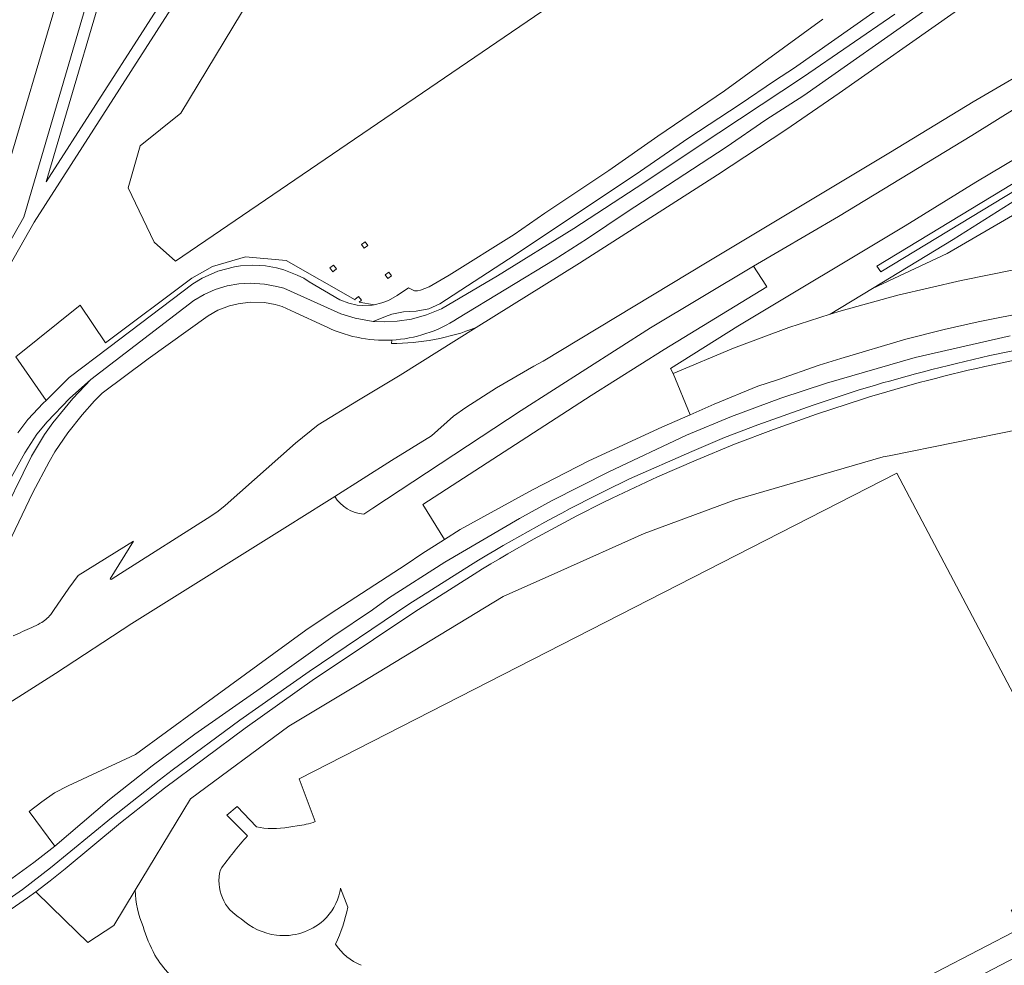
# Model space of a CAD drawing. Header units: metres. Extents: x 197700 to 204338, y 317132 to 325229.
# Tile 13 of 256: x 198214 to 198384, y 318842 to 319005. Entities that reach past the tile are written whole.
import ezdxf

# ---------------------------------------------------------------- set-up
doc = ezdxf.new("R2010")
doc.units = ezdxf.units.M
for name, color, linetype, lineweight in [('B-WE-GR-BOS_LOOF-GV', 40, 'Continuous', 13), ('B-WE-GR-GROENVOORZIENING-GV', 80, 'Continuous', 18), ('B-WE-OG-TERREIN_CULTUURSCHEIDING-GV', 7, 'Continuous', 18), ('B-WE-OG-WATER_GREPPEL-GV', 160, 'Continuous', 18), ('B-WE-OG-WEG-GV', 7, 'Continuous', 18), ('B-WE-VH-VERHARDING_ASFALT-GV', 252, 'Continuous', 18), ('B-WE-VH-VERHARDING_OPEN-GV', 252, 'Continuous', 18), ('B-WE-VH-VERHARDING_TEGEL-GV', 252, 'Continuous', 18)]:
    doc.layers.add(name, color=color, linetype=linetype, lineweight=lineweight)

msp = doc.modelspace()

# ---------------------------------------------------------------- linework, layer by layer
at = {"layer": 'B-WE-GR-BOS_LOOF-GV'}
for points in [[(198397.601, 318936.992), (198363.657, 318930.109), (198362.667, 318929.909), (198337.146, 318922.521), (198321.483, 318916.727), (198306.597, 318910.059), (198297.16, 318905.832), (198272.298, 318890.777), (198260.261, 318883.488), (198243.331, 318870.981), (198242.011, 318868.806), (198233.804, 318855.285)], [(198264.828, 318867.09), (198262.049, 318874.425), (198364.994, 318927.109), (198395.39, 318869.572)], [(198253.148, 318864.595), (198249.601, 318868.18), (198251.364, 318869.691), (198254.706, 318866.158), (198255.973, 318865.921)], [(198270.415, 318852.341), (198269.182, 318855.595)]]:
    msp.add_lwpolyline(points, dxfattribs=at)
for points in [[(198255.973, 318865.921, 0.0743303), (198261.677, 318866.355)], [(198261.677, 318866.355, 0.0747329), (198264.828, 318867.09)], [(198248.487, 318858.791, -0.0371562), (198253.148, 318864.595)], [(198252.058, 318850.349, -0.3451365), (198248.487, 318858.791)], [(198269.182, 318855.595, -0.016745), (198269.074, 318854.975)], [(198233.804, 318855.285, 0.0958263), (198235.178, 318848.988)], [(198269.074, 318854.975, -0.1487344), (198266.258, 318850.049)], [(198268.324, 318845.951, 0.0576194), (198270.415, 318852.341)], [(198235.178, 318848.988, 0.0492692), (198237.177, 318844.084)], [(198258.156, 318847.491, -0.1554415), (198252.058, 318850.349)], [(198266.258, 318850.049, -0.2119609), (198258.156, 318847.491)], [(198272.738, 318842.318, -0.1535587), (198268.324, 318845.951)], [(198237.177, 318844.084, 0.1214099), (198243.051, 318838.155)]]:
    msp.add_lwpolyline(points, format="xyb", dxfattribs=at)
at = {"layer": 'B-WE-GR-GROENVOORZIENING-GV'}
for points in [[(198188.167, 318926.95), (198190.605, 318930.273), (198204.031, 318952.659), (198214.61, 318971.225), (198229.566, 319022.102), (198242.432, 319064.457), (198255.365, 319102.819), (198263.3, 319127.083), (198278.729, 319172.019)], [(198280.613, 319171.349), (198265.196, 319126.447), (198257.263, 319102.189), (198244.336, 319063.847), (198231.482, 319021.53), (198218.47, 318977.265), (198244.126, 319017.284), (198260.005, 319042.141), (198278.276, 319071.54)], [(198387.389, 318947.016), (198381.563, 318945.767)], [(198359.093, 318939.87), (198351.183, 318937.269), (198343.762, 318934.629), (198337.059, 318932.086), (198330.446, 318929.319), (198323.782, 318926.481), (198315.936, 318922.785)], [(198292.192, 318909.703), (198281.973, 318903.232), (198267.711, 318893.664), (198264.716, 318891.642), (198252.727, 318883.173), (198238.831, 318872.854), (198231.288, 318866.854), (198221.725, 318858.92), (198219.155, 318856.846), (198216.703, 318854.973), (198221.691, 318850.122), (198225.669, 318846.254), (198230.094, 318849.174), (198233.804, 318855.285), (198242.011, 318868.806), (198243.331, 318870.981), (198260.261, 318883.488), (198272.298, 318890.777), (198297.16, 318905.832), (198306.597, 318910.059), (198321.483, 318916.727), (198337.146, 318922.521), (198362.667, 318929.909), (198363.657, 318930.109), (198397.601, 318936.992)]]:
    msp.add_lwpolyline(points, dxfattribs=at)
for points in [[(198131.403, 319017.252), (198252.48, 319138.388), (198259.639, 319137.738), (198245.927, 319093.159), (198230.651, 319043.402), (198210.995, 318976.924), (198187.891, 318982.723), (198161.989, 318993.337), (198161.042, 318992.221), (198148.94, 318998.992), (198147.807, 319002.9)], [(198370.624, 319068.426), (198366.397, 319069.711), (198339.624, 319071.267), (198324.156, 319075.032), (198305.386, 319071.17), (198295.929, 319072.098), (198289.895, 319067.63), (198271.623, 319037.499), (198268.68, 319033.9), (198241.684, 318989.109), (198234.67, 318983.511), (198232.566, 318976.269), (198237.072, 318966.908), (198240.763, 318963.618), (198321.869, 319018.952), (198342.305, 319032.965), (198386.004, 319063.02), (198384.778, 319064.124)]]:
    msp.add_lwpolyline(points, close=True, dxfattribs=at)
for points in [[(198381.563, 318945.767, 0.0220522), (198359.093, 318939.87)], [(198315.936, 318922.785, 0.0255599), (198292.192, 318909.703)]]:
    msp.add_lwpolyline(points, format="xyb", dxfattribs=at)
at = {"layer": 'B-WE-OG-TERREIN_CULTUURSCHEIDING-GV'}
for points in [[(198292.516, 318952.167), (198310.347, 318963.245), (198334.112, 318978.465), (198345.861, 318986.246), (198355.064, 318992.559), (198374.887, 319006.429), (198381.388, 319011.21), (198382.056, 319011.716), (198400.483, 319025.679), (198419.124, 319039.929), (198487.973, 319092.899), (198512.16, 319111.822), (198516.81, 319115.362), (198522.12, 319119.594), (198572.114, 319157.998), (198579.354, 319163.628), (198598.505, 319178.37), (198612.792, 319189.378)], [(198280.037, 319070.585), (198261.697, 319041.075), (198245.81, 319016.206), (198216.419, 318970.359), (198205.757, 318951.649), (198192.287, 318929.191), (198189.788, 318925.664), (198188.778, 318924.34)], [(198380.273, 319014.362), (198370.395, 319007.194), (198348.953, 318992.128), (198342.438, 318987.94), (198335.61, 318983.284), (198318.376, 318972.002), (198311.704, 318967.533), (198305.954, 318963.846), (198289.314, 318953.72)], [(198204.144, 318911.532), (198214.783, 318930.596), (198216.861, 318933.815), (198218.626, 318935.94), (198222.486, 318939.972), (198226.173, 318943.222), (198243.875, 318956.816), (198245.703, 318957.848), (198247.594, 318958.754), (198249.641, 318959.348), (198251.672, 318959.723), (198253.578, 318959.816), (198256.047, 318959.66), (198258.219, 318959.254), (198259.407, 318958.941), (198269.251, 318954.534), (198271.673, 318953.815), (198274.783, 318953.221), (198276.908, 318954.096), (198278.033, 318954.471), (198280.001, 318954.877), (198282.22, 318955.002), (198284.376, 318955.408), (198286.251, 318956.252), (198298.079, 318963.94), (198319.938, 318978.503), (198329.172, 318984.847), (198337.828, 318990.535), (198344.109, 318994.816), (198347.202, 318996.785), (198364.124, 319008.776)], [(198213.611, 318934.034), (198215.329, 318936.316), (198217.939, 318939.128), (198218.454, 318939.638), (198213.237, 318947.15), (198224.349, 318956.036), (198228.715, 318949.554), (198243.532, 318960.666), (198247.104, 318962.673), (198252.792, 318964.37), (198259.804, 318963.731), (198271.683, 318956.958), (198271.643, 318957.007), (198272.266, 318957.508), (198272.767, 318956.883), (198272.37, 318956.565), (198274.952, 318956.118), (198276.314, 318956.44), (198277.423, 318956.846), (198278.939, 318957.721), (198280.907, 318959.003), (198281.939, 318958.534), (198282.407, 318958.502), (198282.97, 318958.596), (198284.454, 318959.221), (198287.907, 318961.19), (198299.11, 318968.19), (198304.36, 318971.878), (198315.391, 318979.253), (198323.812, 318985.128), (198335.312, 318992.941), (198352.234, 319005.309)], [(198352.234, 319005.309), (198335.312, 318992.941), (198323.812, 318985.128), (198315.391, 318979.253), (198304.36, 318971.878), (198299.11, 318968.19), (198287.907, 318961.19), (198284.454, 318959.221), (198282.97, 318958.596), (198282.407, 318958.502), (198281.939, 318958.534), (198280.907, 318959.003), (198278.939, 318957.721), (198277.423, 318956.846), (198276.314, 318956.44), (198274.952, 318956.118), (198274.595, 318956.034), (198272.923, 318956.003), (198272.064, 318956.065), (198270.595, 318956.378), (198269.063, 318956.94), (198263.782, 318960.035), (198262.844, 318960.691), (198261.719, 318961.222), (198259.422, 318962.129), (198258.141, 318962.473), (198256.234, 318962.817), (198254.078, 318962.942), (198251.937, 318962.817), (198250.89, 318962.661), (198248.031, 318961.911), (198245.359, 318960.692), (198243.75, 318959.692), (198229.264, 318948.739), (198222.423, 318943.566), (198218.454, 318939.638), (198217.939, 318939.128), (198215.329, 318936.316), (198213.611, 318934.034)], [(198277.985, 318950.031), (198277.956, 318949.425)]]:
    msp.add_lwpolyline(points, dxfattribs=at)
for points in [[(198131.403, 319017.252), (198147.807, 319002.9), (198148.94, 318998.992), (198161.042, 318992.221), (198161.989, 318993.337), (198187.891, 318982.723), (198210.995, 318976.924), (198230.651, 319043.402), (198245.927, 319093.159), (198259.639, 319137.738), (198252.48, 319138.388)], [(198370.624, 319068.426), (198384.778, 319064.124), (198386.004, 319063.02), (198342.305, 319032.965), (198321.869, 319018.952), (198240.763, 318963.618), (198237.072, 318966.908), (198232.566, 318976.269), (198234.67, 318983.511), (198241.684, 318989.109), (198268.68, 319033.9), (198271.623, 319037.499), (198289.895, 319067.63), (198295.929, 319072.098), (198305.386, 319071.17), (198324.156, 319075.032), (198339.624, 319071.267), (198366.397, 319069.711)], [(198273.406, 318966.972), (198273.895, 318966.338), (198273.259, 318965.85), (198272.773, 318966.483)], [(198267.977, 318962.93), (198268.466, 318962.295), (198267.831, 318961.808), (198267.344, 318962.441)], [(198277.481, 318961.731), (198277.97, 318961.097), (198277.335, 318960.609), (198276.848, 318961.243)]]:
    msp.add_lwpolyline(points, close=True, dxfattribs=at)
for points in [[(198277.956, 318949.425, 0.0928994), (198292.516, 318952.167)], [(198289.314, 318953.72, -0.131596), (198277.985, 318950.031)]]:
    msp.add_lwpolyline(points, format="xyb", dxfattribs=at)
at = {"layer": 'B-WE-OG-WATER_GREPPEL-GV'}
msp.add_lwpolyline([(198573.44, 319091.367), (198538.785, 319070.22), (198535.054, 319068.069), (198529.754, 319064.688), (198517.198, 319057.252), (198510.436, 319053.04), (198461.286, 319023.07), (198440.926, 319010.57), (198423.346, 319000), (198399.346, 318985.656), (198361.55, 318962.781), (198362.253, 318961.781), (198416.736, 318994.813), (198420.814, 318997.094), (198425.604, 319000), (198448.222, 319013.788), (198483.77, 319035.287), (198521.262, 319058.147), (198548.05, 319074.598), (198563.281, 319083.699)], dxfattribs=at)
at = {"layer": 'B-WE-OG-WEG-GV'}
for points in [[(198643.724, 319151.937), (198643.691, 319151.917), (198606.266, 319129.406), (198561.623, 319102.189), (198529.189, 319082.563), (198487.994, 319057.293), (198455.744, 319037.701), (198416.571, 319013.765), (198393.422, 319000), (198390.933, 318998.545), (198378.13, 318991.06), (198363.927, 318982.404), (198332.303, 318963.434), (198304.085, 318946.37), (198302.476, 318945.557), (198296.023, 318941.776), (198290.773, 318938.401), (198288.648, 318936.9), (198284.836, 318933.525), (198277.928, 318929.257), (198268.166, 318923.102)], [(198273.17, 318920.038), (198274.744, 318921.056), (198300.306, 318937.87), (198322.586, 318952.152), (198340.33, 318962.729), (198344.71, 318965.34), (198354.976, 318971.31), (198377.928, 318985.279), (198389.803, 318992.655), (198443.804, 319025.137), (198525.787, 319075.002), (198593.585, 319116.367), (198637.974, 319143.287), (198646.041, 319148.08), (198643.724, 319151.937)], [(198563.281, 319083.699), (198548.05, 319074.598), (198521.262, 319058.147), (198483.77, 319035.287), (198448.222, 319013.788), (198425.604, 319000), (198420.814, 318997.094), (198416.736, 318994.813), (198362.253, 318961.781), (198361.55, 318962.781), (198399.346, 318985.656), (198423.346, 319000), (198440.926, 319010.57), (198461.286, 319023.07), (198510.436, 319053.04), (198517.198, 319057.252), (198529.754, 319064.688), (198535.054, 319068.069), (198538.785, 319070.22), (198573.44, 319091.367)], [(198435.645, 319011.478), (198411.758, 318997.093), (198409.914, 318996.093), (198404.055, 318992.655), (198390.665, 318984.405), (198378.634, 318977.217), (198366.415, 318969.685), (198337.635, 318952.403), (198325.995, 318945.152), (198326.448, 318944.246), (198336.886, 318948.653), (198346.371, 318952.216), (198353.505, 318954.459), (198360.816, 318958.905), (198374.69, 318967.343), (198387.799, 318975.609), (198400.908, 318983.875), (198410.705, 318989.938), (198419.658, 318995.594), (198439.925, 319007.82)], [(198364.124, 319008.776), (198347.202, 318996.785), (198344.109, 318994.816), (198337.828, 318990.535), (198329.172, 318984.847), (198319.938, 318978.503), (198298.079, 318963.94), (198286.251, 318956.252), (198284.376, 318955.408), (198282.22, 318955.002), (198280.001, 318954.877), (198278.033, 318954.471), (198276.908, 318954.096), (198274.783, 318953.221), (198276.689, 318953.19), (198278.955, 318953.283), (198281.408, 318953.627), (198283.986, 318954.346), (198286.548, 318955.408), (198296.204, 318961.065), (198309.376, 318969.221), (198321.407, 318977.096), (198330.625, 318983.284), (198348.937, 318995.347), (198364.654, 319006.181)], [(198385.993, 318972.088), (198373.691, 318964.937), (198360.816, 318958.905), (198353.505, 318954.459), (198355.418, 318955.06), (198365.168, 318957.748), (198376.107, 318960.311), (198385.451, 318962.186), (198398.312, 318964.312), (198402.328, 318964.906), (198414.392, 318966.406), (198427.862, 318967.626), (198436.504, 318968.032), (198445.583, 318968.251), (198447.969, 318968.243), (198472, 318968.256)], [(198414.269, 318958.594), (198400.533, 318956.874), (198387.985, 318954.968), (198378.984, 318953.186), (198373.156, 318951.842), (198366.561, 318950.154), (198355.358, 318946.872), (198351.623, 318945.685), (198344.42, 318943.153), (198341.044, 318942.059), (198333.529, 318938.965), (198329.417, 318937.158), (198324.497, 318934.996), (198311.966, 318929.214), (198302.216, 318924.245), (198289.794, 318917.37), (198287.086, 318915.674)], [(198287.086, 318915.674), (198283.154, 318913.213), (198280.451, 318911.369), (198267.373, 318902.837), (198263.217, 318900.025), (198244.54, 318886.423), (198233.864, 318878.623), (198222.247, 318873.229), (198219.89, 318872.009), (198217.711, 318870.492), (198215.565, 318868.786), (198219.966, 318862.865), (198229.367, 318870.871), (198236.726, 318876.683), (198244.054, 318882.152), (198255.335, 318890.028), (198267.819, 318898.966), (198274.662, 318903.559), (198277.444, 318905.56), (198287.131, 318911.747), (198300.005, 318919.31), (198305.521, 318922.341), (198315.396, 318927.31), (198328.755, 318933.623), (198336.52, 318936.842), (198345.036, 318939.998), (198352.88, 318942.591), (198368.161, 318946.997), (198384.505, 318950.778)]]:
    msp.add_lwpolyline(points, dxfattribs=at)
msp.add_lwpolyline([(198387.799, 318975.609), (198374.69, 318967.343), (198360.816, 318958.905), (198373.691, 318964.937), (198385.993, 318972.088)], close=True, dxfattribs=at)
msp.add_lwpolyline([(198268.166, 318923.102, 0.2362332), (198273.17, 318920.038)], format="xyb", dxfattribs=at)
at = {"layer": 'B-WE-VH-VERHARDING_ASFALT-GV'}
for points in [[(198278.729, 319172.019), (198263.3, 319127.083), (198255.365, 319102.819), (198242.432, 319064.457), (198229.566, 319022.102), (198214.61, 318971.225), (198204.031, 318952.659), (198190.605, 318930.273), (198188.167, 318926.95)], [(198278.276, 319071.54), (198260.005, 319042.141), (198244.126, 319017.284), (198218.47, 318977.265), (198231.482, 319021.53), (198244.336, 319063.847), (198257.263, 319102.189), (198265.196, 319126.447), (198280.613, 319171.349)], [(198188.778, 318924.34), (198189.788, 318925.664), (198192.287, 318929.191), (198205.757, 318951.649), (198216.419, 318970.359), (198245.81, 319016.206), (198261.697, 319041.075), (198280.037, 319070.585)], [(198374.887, 319006.429), (198355.064, 318992.559), (198345.861, 318986.246), (198334.112, 318978.465), (198310.347, 318963.245), (198292.516, 318952.167), (198279.473, 318943.994), (198272.53, 318939.822), (198272.265, 318939.663), (198265.332, 318935.433), (198261.408, 318932.256), (198249.273, 318921.545), (198248.099, 318920.579), (198246.847, 318919.716), (198231.259, 318909.835), (198229.687, 318908.757), (198229.517, 318908.904), (198233.496, 318915.372), (198223.959, 318909.459), (198222.384, 318907.271), (198219.745, 318903.465), (198219.254, 318902.764)], [(198206.932, 318884.279), (198220.092, 318892.575), (198233.208, 318901.225), (198261.413, 318918.845), (198261.605, 318918.966), (198268.166, 318923.102), (198277.928, 318929.257), (198284.836, 318933.525), (198288.648, 318936.9), (198290.773, 318938.401), (198296.023, 318941.776), (198302.476, 318945.557), (198304.085, 318946.37), (198332.303, 318963.434), (198363.927, 318982.404), (198378.13, 318991.06), (198390.933, 318998.545), (198386.822, 319004.644), (198386.401, 319005.269)], [(198389.803, 318992.655), (198377.928, 318985.279), (198354.976, 318971.31), (198344.71, 318965.34), (198340.33, 318962.729), (198342.427, 318959.48), (198342.617, 318959.202), (198324.928, 318948.375), (198312.339, 318940.479), (198283.326, 318921.691), (198287.086, 318915.674), (198289.794, 318917.37), (198302.216, 318924.245), (198311.966, 318929.214), (198324.497, 318934.996), (198329.417, 318937.158), (198326.448, 318944.246), (198325.995, 318945.152), (198337.635, 318952.403), (198366.415, 318969.685), (198378.634, 318977.217), (198390.665, 318984.405)], [(198472, 318968.256), (198447.969, 318968.243), (198445.583, 318968.251), (198436.504, 318968.032), (198427.862, 318967.626), (198414.392, 318966.406), (198402.328, 318964.906), (198398.312, 318964.312), (198385.451, 318962.186), (198376.107, 318960.311), (198365.168, 318957.748), (198355.418, 318955.06), (198353.505, 318954.459), (198346.371, 318952.216), (198336.886, 318948.653), (198326.448, 318944.246)], [(198326.448, 318944.246), (198329.417, 318937.158), (198333.529, 318938.965), (198341.044, 318942.059), (198344.42, 318943.153), (198351.623, 318945.685), (198355.358, 318946.872), (198366.561, 318950.154), (198373.156, 318951.842), (198378.984, 318953.186), (198387.985, 318954.968), (198400.533, 318956.874), (198414.269, 318958.594)]]:
    msp.add_lwpolyline(points, dxfattribs=at)
for points in [[(198219.254, 318902.764, -0.0959993), (198217.439, 318901.231)], [(198215.991, 318900.534, -0.0105079), (198212.76, 318899.096)], [(198217.439, 318901.231, -0.0462031), (198215.991, 318900.534)]]:
    msp.add_lwpolyline(points, format="xyb", dxfattribs=at)
at = {"layer": 'B-WE-VH-VERHARDING_OPEN-GV'}
for points in [[(198395.924, 318849.177), (198399.313, 318850.902), (198397.488, 318854.438), (198394.144, 318852.681), (198392.489, 318855.906), (198384.707, 318851.842), (198386.384, 318848.697), (198357.206, 318833.558)], [(198405.922, 318851.434), (198402.303, 318849.527), (198402.494, 318849.163), (198397.338, 318846.443), (198377.726, 318836.297), (198376.361, 318838.94), (198395.924, 318849.177)]]:
    msp.add_lwpolyline(points, dxfattribs=at)
at = {"layer": 'B-WE-VH-VERHARDING_TEGEL-GV'}
for points in [[(198289.314, 318953.72), (198305.954, 318963.846), (198311.704, 318967.533), (198318.376, 318972.002), (198335.61, 318983.284), (198342.438, 318987.94), (198348.953, 318992.128), (198370.395, 319007.194)], [(198364.654, 319006.181), (198348.937, 318995.347), (198330.625, 318983.284), (198321.407, 318977.096), (198309.376, 318969.221), (198296.204, 318961.065), (198286.548, 318955.408), (198283.986, 318954.346), (198281.408, 318953.627), (198278.955, 318953.283), (198276.689, 318953.19), (198274.783, 318953.221), (198271.673, 318953.815), (198269.251, 318954.534), (198259.407, 318958.941), (198258.219, 318959.254), (198256.047, 318959.66), (198253.578, 318959.816), (198251.672, 318959.723), (198249.641, 318959.348), (198247.594, 318958.754), (198245.703, 318957.848), (198243.875, 318956.816), (198226.173, 318943.222)], [(198204.698, 318901.081), (198205.024, 318901.562), (198205.239, 318902.031), (198206.551, 318903.969), (198207.598, 318905.969), (198216.174, 318923.752), (198218.986, 318929.065), (198219.971, 318930.783), (198222.189, 318934.065), (198224.673, 318937.159), (198226.798, 318939.534), (198228.095, 318940.878), (198236.017, 318946.784), (198246.344, 318954.222), (198248.063, 318955.16), (198250.063, 318955.941), (198251.532, 318956.285), (198253.579, 318956.535), (198256.094, 318956.503), (198257.938, 318956.128), (198259.11, 318955.784), (198261.345, 318954.784), (198266.329, 318952.503)], [(198381, 318947.359), (198387.213, 318948.615), (198395.606, 318950.181), (198406.063, 318951.704), (198416.564, 318952.894), (198422.213, 318953.341), (198434.551, 318954.045), (198442.355, 318954.251), (198442.293, 318956.779), (198442.272, 318956.78)], [(198442.478, 318954.255), (198442.355, 318954.251), (198434.551, 318954.045), (198422.213, 318953.341), (198416.564, 318952.894), (198406.063, 318951.704), (198395.606, 318950.181), (198387.213, 318948.615), (198381, 318947.359)], [(198381.563, 318945.767), (198387.389, 318947.016), (198396.243, 318948.601), (198406.806, 318950.142), (198417.417, 318951.31), (198427.598, 318952.054), (198434.388, 318952.364), (198443.197, 318952.605), (198444.452, 318952.506), (198446.18, 318952.167), (198448.074, 318951.589), (198449.896, 318950.814)], [(198384.505, 318950.778), (198368.161, 318946.997), (198352.88, 318942.591), (198345.036, 318939.998), (198336.52, 318936.842), (198328.755, 318933.623), (198315.396, 318927.31), (198305.521, 318922.341), (198300.005, 318919.31), (198287.131, 318911.747), (198277.444, 318905.56), (198274.662, 318903.559), (198267.819, 318898.966), (198255.335, 318890.028), (198244.054, 318882.152), (198236.726, 318876.683), (198229.367, 318870.871), (198219.966, 318862.865), (198216.331, 318860.048), (198208.696, 318854.5)], [(198226.173, 318943.222), (198223.064, 318939.972), (198219.626, 318935.784), (198218.158, 318933.753), (198215.955, 318930.002), (198204.27, 318906.344), (198202.709, 318902.809)], [(198314.624, 318923.978), (198318.943, 318926.113), (198329.677, 318930.811), (198335.321, 318933.213), (198341.048, 318935.408), (198350.578, 318938.8), (198358.332, 318941.392)], [(198358.332, 318941.392), (198350.578, 318938.8), (198341.048, 318935.408), (198335.321, 318933.213), (198329.677, 318930.811), (198318.943, 318926.113), (198314.624, 318923.978)], [(198315.936, 318922.785), (198323.782, 318926.481), (198330.446, 318929.319), (198337.059, 318932.086), (198343.762, 318934.629), (198351.183, 318937.269), (198359.093, 318939.87)], [(198197.91, 318842.929), (198198.341, 318843.411), (198198.787, 318843.879), (198201.606, 318846.487), (198203.211, 318847.75), (198204.888, 318848.915), (198209.358, 318851.892), (198214.363, 318855.4), (198219.233, 318859.093), (198229.709, 318867.702), (198237.908, 318874.227), (198240.145, 318875.909), (198251.84, 318884.57), (198263.744, 318892.942), (198280.923, 318904.533), (198291.535, 318911.252)], [(198291.535, 318911.252), (198280.923, 318904.533), (198263.744, 318892.942), (198251.84, 318884.57), (198240.145, 318875.909), (198237.908, 318874.227), (198229.709, 318867.702), (198219.233, 318859.093), (198214.363, 318855.4), (198209.358, 318851.892), (198204.888, 318848.915), (198203.211, 318847.75), (198201.606, 318846.487), (198198.787, 318843.879), (198198.341, 318843.411), (198197.91, 318842.929)], [(198200.714, 318843.359), (198202.853, 318845.329), (198206.137, 318847.742), (198210.338, 318850.566), (198215.252, 318853.913), (198216.703, 318854.973), (198219.155, 318856.846), (198221.725, 318858.92), (198231.288, 318866.854), (198238.831, 318872.854), (198252.727, 318883.173), (198264.716, 318891.642), (198267.711, 318893.664), (198281.973, 318903.232), (198292.192, 318909.703)]]:
    msp.add_lwpolyline(points, dxfattribs=at)
for points in [[(198266.329, 318952.503, 0.1317819), (198277.985, 318950.031)], [(198277.985, 318950.031, 0.131596), (198289.314, 318953.72)], [(198358.332, 318941.392, -0.0174257), (198381, 318947.359)], [(198381, 318947.359, 0.0174257), (198358.332, 318941.392)], [(198359.093, 318939.87, -0.0220522), (198381.563, 318945.767)], [(198291.535, 318911.252, -0.0219172), (198314.624, 318923.978)], [(198314.624, 318923.978, 0.0219172), (198291.535, 318911.252)], [(198292.192, 318909.703, -0.0255599), (198315.936, 318922.785)]]:
    msp.add_lwpolyline(points, format="xyb", dxfattribs=at)

doc.saveas('drawing.dxf')
